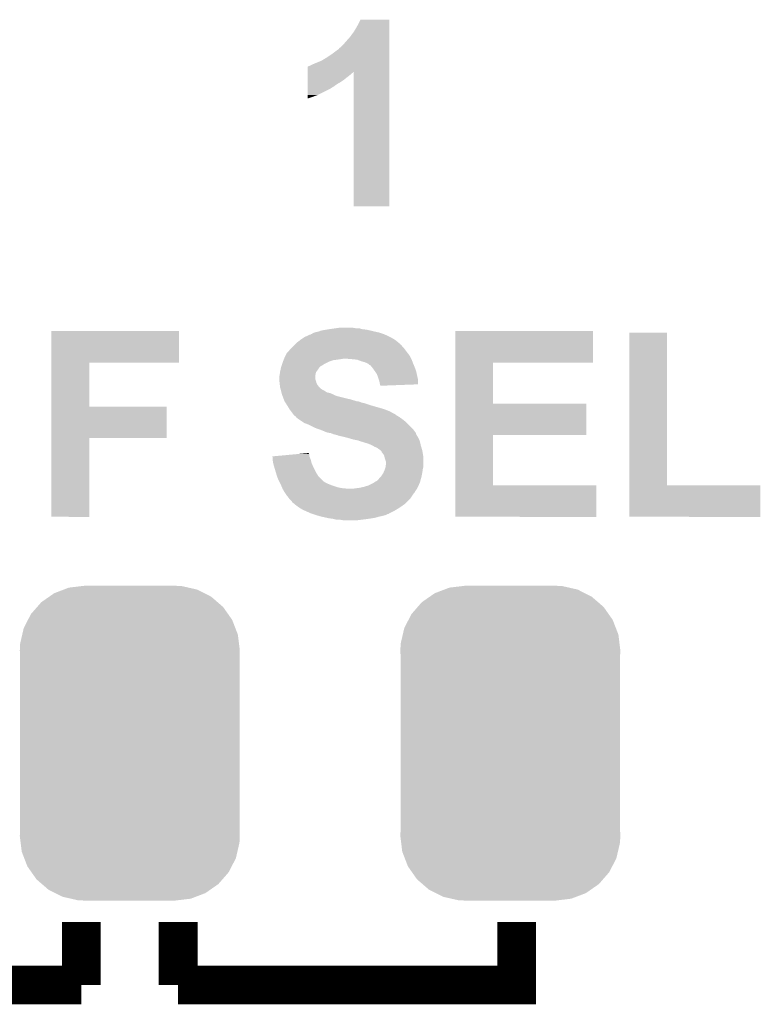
# Model space of a CAD drawing. Extents: x -1.3 to 24.2, y -3.9 to 39.2.
# Tile 26 of 42: x 10.9 to 14.7, y 14.2 to 19.4. Entities that reach past the tile are written whole.
import ezdxf

# ---------------------------------------------------------------- set-up
doc = ezdxf.new("R2010")
doc.units = 0
doc.layers.get('0').update_dxf_attribs({"linetype": 'CONTINUOUS'})
doc.layers.add('DAC_20_CLICK_V100_GTO', color=14, linetype='CONTINUOUS')
doc.layers.add('DAC_20_CLICK_V100_GTS', color=12, linetype='CONTINUOUS')

# ---------------------------------------------------------------- blocks, each defined once
blk = doc.blocks.new('CUSTOM_55')
for points in [[(-0.423346, 0.769256), (-0.397192, 0.787482), (0.427696, 0.769256), (0.391686, 0.787482)], [(-0.397192, 0.787482), (-0.346778, 0.80667), (0.391686, 0.787482), (0.353772, 0.80667)], [(-0.346778, 0.80667), (-0.319758, 0.816954), (0.353772, 0.80667), (0.308544, 0.816954)], [(-0.319758, 0.816954), (-0.25199, 0.82504), (0.308544, 0.816954), (0.27298, 0.82504)], [(-0.25199, 0.82504), (-0.23749, 0.82677), (0.27298, 0.82504), (0.23749, 0.82677)], [(-0.48704, 0.715032), (-0.465166, 0.74011), (0.49034, 0.715032), (0.461368, 0.74011)], [(-0.465166, 0.74011), (-0.423346, 0.769256), (0.461368, 0.74011), (0.427696, 0.769256)], [(-0.535174, 0.647234), (-0.519626, 0.67767), (0.537964, 0.647234), (0.516586, 0.67767)], [(-0.519626, 0.67767), (-0.48704, 0.715032), (0.516586, 0.67767), (0.49034, 0.715032)], [(-0.557316, 0.603886), (-0.535174, 0.647234), (0.55465, 0.603886), (0.537964, 0.647234)], [(-0.575988, 0.523164), (-0.565176, 0.569912), (0.573482, 0.523164), (0.567726, 0.569912)], [(-0.565176, 0.569912), (-0.557316, 0.603886), (0.567726, 0.569912), (0.55465, 0.603886)], [(-0.57785, 0.48768), (-0.575988, 0.523164), (0.57785, 0.48768), (0.573482, 0.523164)], [(-0.57658, 0.458364), (-0.57785, 0.48768), (0.57658, 0.458364), (0.57785, 0.48768)], [(-0.57658, 0.45836), (-0.57658, 0.458364), (0.57658, 0.45836), (0.57658, 0.458364)], [(-0.57658, -0.45836), (-0.57658, 0.45836), (0.57658, -0.45836), (0.57658, 0.45836)], [(-0.57785, -0.48768), (-0.576582, -0.458364), (0.57785, -0.48768), (0.57658, -0.458364)], [(-0.576582, -0.458364), (-0.57658, -0.45836), (0.57658, -0.458364), (0.57658, -0.45836)], [(-0.57348, -0.523164), (-0.57785, -0.48768), (0.575988, -0.523164), (0.57785, -0.48768)], [(-0.567726, -0.569912), (-0.57348, -0.523164), (0.565174, -0.569912), (0.575988, -0.523164)], [(-0.554648, -0.603886), (-0.567726, -0.569912), (0.557316, -0.603886), (0.565174, -0.569912)], [(-0.537964, -0.647234), (-0.554648, -0.603886), (0.535172, -0.647234), (0.557316, -0.603886)], [(-0.516584, -0.67767), (-0.537964, -0.647234), (0.519626, -0.67767), (0.535172, -0.647234)], [(-0.49034, -0.715032), (-0.516584, -0.67767), (0.487038, -0.715032), (0.519626, -0.67767)], [(-0.461366, -0.74011), (-0.49034, -0.715032), (0.465166, -0.74011), (0.487038, -0.715032)], [(-0.427696, -0.769256), (-0.461366, -0.74011), (0.423344, -0.769256), (0.465166, -0.74011)], [(-0.391684, -0.787482), (-0.427696, -0.769256), (0.397192, -0.787482), (0.423344, -0.769256)], [(-0.353772, -0.80667), (-0.391684, -0.787482), (0.346776, -0.80667), (0.397192, -0.787482)], [(-0.308542, -0.816954), (-0.353772, -0.80667), (0.319758, -0.816954), (0.346776, -0.80667)], [(-0.27298, -0.82504), (-0.308542, -0.816954), (0.251988, -0.82504), (0.319758, -0.816954)], [(-0.23749, -0.82677), (-0.27298, -0.82504), (0.23749, -0.82677), (0.251988, -0.82504)]]:
    blk.add_solid(points)

msp = doc.modelspace()

# ---------------------------------------------------------------- linework, layer by layer
at = {"layer": 'DAC_20_CLICK_V100_GTO', "const_width": 0.2032}
for points in [[(11.18108, 14.351), (11.18108, 14.6812)], [(11.68908, 14.351), (11.68908, 14.6812)], [(11.68908, 14.351), (13.46708, 14.351), (13.46708, 14.6812)], [(9.40308, 14.351), (11.18108, 14.351)]]:
    msp.add_lwpolyline(points, dxfattribs=at)
at = {"layer": 'DAC_20_CLICK_V100_GTO'}
for points in [[(12.63142, 19.39036), (12.646664, 19.420814), (12.799058, 19.39036), (12.79906, 19.420814)], [(12.646664, 19.420814), (12.646678, 19.42084), (12.79906, 19.420814), (12.646678, 19.42084)], [(12.593318, 19.331938), (12.613642, 19.35988), (12.799056, 19.331938), (12.799058, 19.35988)], [(12.613642, 19.35988), (12.63142, 19.39036), (12.799058, 19.35988), (12.799058, 19.39036)], [(12.542522, 19.276062), (12.55776, 19.2913), (12.799056, 19.276062), (12.799056, 19.2913)], [(12.55776, 19.2913), (12.573, 19.30908), (12.799056, 19.2913), (12.799056, 19.30908)], [(12.573, 19.30908), (12.593318, 19.331938), (12.799056, 19.30908), (12.799056, 19.331938)], [(12.46632, 19.220178), (12.4968, 19.2405), (12.799054, 19.220178), (12.799054, 19.2405)], [(12.4968, 19.2405), (12.52728, 19.263362), (12.799054, 19.2405), (12.799054, 19.263362)], [(12.52728, 19.263362), (12.529822, 19.2659), (12.799054, 19.263362), (12.799054, 19.2659)], [(12.529822, 19.2659), (12.532366, 19.265918), (12.799054, 19.2659), (12.799054, 19.265918)], [(12.532366, 19.265918), (12.534904, 19.270976), (12.799054, 19.265918), (12.799056, 19.270976)], [(12.534904, 19.270976), (12.542522, 19.276062), (12.799056, 19.270976), (12.799056, 19.276062)], [(12.377424, 19.177002), (12.39774, 19.18716), (12.799052, 19.177002), (12.799052, 19.18716)], [(12.39774, 19.18716), (12.41552, 19.19478), (12.799052, 19.18716), (12.799054, 19.19478)], [(12.41552, 19.19478), (12.440922, 19.20494), (12.799054, 19.19478), (12.799054, 19.20494)], [(12.440922, 19.20494), (12.46632, 19.220178), (12.799054, 19.20494), (12.799054, 19.220178)], [(12.369818, 19.13128), (12.36982, 19.138898), (12.593318, 19.13128), (12.600944, 19.138898)], [(12.36982, 19.14652), (12.369826, 19.17446), (12.799052, 19.14652), (12.799052, 19.17446)], [(12.36982, 19.146502), (12.36982, 19.14652), (12.608554, 19.146502), (12.611074, 19.14652)], [(12.36982, 19.141442), (12.36982, 19.146502), (12.606014, 19.141442), (12.608554, 19.146502)], [(12.36982, 19.138898), (12.36982, 19.141442), (12.600944, 19.138898), (12.606014, 19.141442)], [(12.369826, 19.17446), (12.37234, 19.174486), (12.799052, 19.17446), (12.799052, 19.174486)], [(12.37234, 19.174486), (12.372366, 19.177), (12.799052, 19.174486), (12.799052, 19.177)], [(12.372366, 19.177), (12.377424, 19.177002), (12.799052, 19.177), (12.799052, 19.177002)], [(12.6111, 18.440426), (12.611074, 19.14652), (12.799034, 18.440426), (12.799052, 19.14652)], [(12.369808, 19.07032), (12.36981, 19.08302), (12.50696, 19.07032), (12.524738, 19.08302)], [(12.36981, 19.08302), (12.369812, 19.093182), (12.524738, 19.08302), (12.542522, 19.093182)], [(12.369812, 19.093182), (12.369814, 19.10334), (12.542522, 19.093182), (12.55776, 19.10334)], [(12.369814, 19.10334), (12.369818, 19.12366), (12.55776, 19.10334), (12.58316, 19.12366)], [(12.369818, 19.12366), (12.369818, 19.13128), (12.58316, 19.12366), (12.593318, 19.13128)], [(12.369802, 19.0246), (12.369806, 19.057622), (12.420598, 19.0246), (12.48664, 19.057622)], [(12.369806, 19.057622), (12.369808, 19.07032), (12.48664, 19.057622), (12.50696, 19.07032)], [(12.3698, 19.006854), (12.369802, 19.0246), (12.3698, 19.006854), (12.420598, 19.0246)], [(12.799034, 18.4404), (12.6111, 18.440426), (12.799034, 18.4404), (12.799034, 18.440426)], [(12.438382, 17.78762), (12.46632, 17.7927), (12.70127, 17.78762), (12.67968, 17.7927)], [(12.46632, 17.7927), (12.48283, 17.79524), (12.67968, 17.7927), (12.656822, 17.79524)], [(12.48283, 17.79524), (12.49934, 17.79778), (12.656822, 17.79524), (12.647934, 17.79778)], [(12.49934, 17.79778), (12.51712, 17.80032), (12.647934, 17.79778), (12.639044, 17.80032)], [(12.51712, 17.80032), (12.534902, 17.80286), (12.621262, 17.80032), (12.606018, 17.80286)], [(11.02362, 17.61998), (11.023624, 17.785054), (11.694134, 17.61998), (11.69416, 17.785054)], [(11.023624, 17.785054), (11.023626, 17.78508), (11.69416, 17.785054), (11.023626, 17.78508)], [(12.328434, 17.73682), (12.3317, 17.73936), (12.832082, 17.73682), (12.828018, 17.73936)], [(12.3317, 17.73936), (12.346936, 17.74952), (12.828018, 17.73936), (12.811758, 17.74952)], [(12.346936, 17.74952), (12.354556, 17.7546), (12.811758, 17.74952), (12.8016, 17.7546)], [(12.354556, 17.7546), (12.365734, 17.75968), (12.8016, 17.7546), (12.79144, 17.75968)], [(12.365734, 17.75968), (12.382504, 17.7673), (12.79144, 17.75968), (12.774294, 17.7673)], [(12.382504, 17.7673), (12.385046, 17.767306), (12.774294, 17.7673), (12.77428, 17.767306)], [(12.385046, 17.767306), (12.387582, 17.76984), (12.77428, 17.767306), (12.768578, 17.76984)], [(12.387582, 17.76984), (12.390126, 17.769844), (12.768578, 17.76984), (12.768566, 17.769844)], [(12.390126, 17.769844), (12.397736, 17.77492), (12.768566, 17.769844), (12.753336, 17.77492)], [(12.397736, 17.77492), (12.405352, 17.777458), (12.753336, 17.77492), (12.74572, 17.777458)], [(12.405352, 17.777458), (12.412982, 17.78), (12.74572, 17.777458), (12.734286, 17.78)], [(12.412982, 17.78), (12.425672, 17.78254), (12.734286, 17.78), (12.72286, 17.78254)], [(12.425672, 17.78254), (12.425682, 17.782542), (12.72286, 17.78254), (12.722852, 17.782542)], [(12.425682, 17.782542), (12.438382, 17.78762), (12.722852, 17.782542), (12.70127, 17.78762)], [(13.14452, 17.61998), (13.144524, 17.785054), (13.868374, 17.61998), (13.8684, 17.785054)], [(13.144524, 17.785054), (13.144526, 17.78508), (13.8684, 17.785054), (13.144526, 17.78508)], [(14.058904, 16.97482), (14.058924, 17.777434), (14.257046, 16.97482), (14.25702, 17.777434)], [(14.058924, 17.777434), (14.058926, 17.77746), (14.25702, 17.777434), (14.058926, 17.77746)], [(12.27074, 17.680942), (12.278362, 17.6911), (12.886054, 17.680942), (12.878436, 17.6911)], [(12.278362, 17.6911), (12.28598, 17.698718), (12.878436, 17.6911), (12.87272, 17.698718)], [(12.28598, 17.698718), (12.2936, 17.706338), (12.87272, 17.698718), (12.865102, 17.706338)], [(12.2936, 17.706338), (12.301218, 17.713956), (12.865102, 17.706338), (12.860016, 17.713956)], [(12.301218, 17.713956), (12.303764, 17.716502), (12.860016, 17.713956), (12.854946, 17.716502)], [(12.303764, 17.716502), (12.308824, 17.721562), (12.854946, 17.716502), (12.852406, 17.721562)], [(12.308824, 17.721562), (12.308842, 17.72158), (12.852406, 17.721562), (12.849862, 17.72158)], [(12.308842, 17.72158), (12.328434, 17.73682), (12.849862, 17.72158), (12.832082, 17.73682)], [(12.242798, 17.632678), (12.243816, 17.63522), (12.504418, 17.632678), (12.52474, 17.63522)], [(12.243816, 17.63522), (12.244832, 17.63776), (12.52474, 17.63522), (12.54252, 17.63776)], [(12.244832, 17.63776), (12.245848, 17.6403), (12.54252, 17.63776), (12.557758, 17.6403)], [(12.245848, 17.6403), (12.24788, 17.64538), (12.91336, 17.6403), (12.91082, 17.64538)], [(12.24788, 17.64538), (12.250418, 17.650458), (12.91082, 17.64538), (12.90828, 17.650458)], [(12.250418, 17.650458), (12.258042, 17.6657), (12.90828, 17.650458), (12.89812, 17.6657)], [(12.258042, 17.6657), (12.260582, 17.670776), (12.89812, 17.6657), (12.89406, 17.670776)], [(12.260582, 17.670776), (12.2682, 17.6784), (12.89406, 17.670776), (12.88796, 17.6784)], [(12.2682, 17.6784), (12.27074, 17.680942), (12.88796, 17.6784), (12.886054, 17.680942)], [(12.60348, 17.63776), (12.573002, 17.6403), (12.91463, 17.63776), (12.91336, 17.6403)], [(12.628878, 17.63522), (12.60348, 17.63776), (12.9159, 17.63522), (12.91463, 17.63776)], [(12.6492, 17.6276), (12.628878, 17.63522), (12.918758, 17.6276), (12.9159, 17.63522)], [(11.023614, 17.38884), (11.02362, 17.619954), (11.221746, 17.38884), (11.22172, 17.619954)], [(11.02362, 17.619954), (11.02362, 17.61998), (11.22172, 17.619954), (11.694134, 17.61998)], [(12.226148, 17.57934), (12.229536, 17.59458), (12.4206, 17.57934), (12.43076, 17.59458)], [(12.229536, 17.59458), (12.230102, 17.59712), (12.43076, 17.59458), (12.4333, 17.59712)], [(12.230102, 17.59712), (12.231792, 17.602194), (12.4333, 17.59712), (12.438374, 17.602194)], [(12.231792, 17.602194), (12.231794, 17.6022), (12.438374, 17.602194), (12.44092, 17.6022)], [(12.231794, 17.6022), (12.236026, 17.6149), (12.44092, 17.6022), (12.461242, 17.6149)], [(12.236026, 17.6149), (12.23772, 17.61998), (12.461242, 17.6149), (12.4714, 17.61998)], [(12.23772, 17.61998), (12.239752, 17.62506), (12.4714, 17.61998), (12.48156, 17.62506)], [(12.239752, 17.62506), (12.242798, 17.632678), (12.48156, 17.62506), (12.504418, 17.632678)], [(12.66698, 17.622522), (12.6492, 17.6276), (12.920662, 17.622522), (12.918758, 17.6276)], [(12.67968, 17.61744), (12.66698, 17.622522), (12.922568, 17.61744), (12.920662, 17.622522)], [(12.68476, 17.6149), (12.67968, 17.61744), (12.92352, 17.6149), (12.922568, 17.61744)], [(12.689836, 17.612362), (12.68476, 17.6149), (12.924608, 17.612362), (12.92352, 17.6149)], [(12.694914, 17.607286), (12.689836, 17.612362), (12.926784, 17.607286), (12.924608, 17.612362)], [(12.697456, 17.60728), (12.694914, 17.607286), (12.926786, 17.60728), (12.926784, 17.607286)], [(12.705926, 17.59712), (12.697456, 17.60728), (12.93114, 17.59712), (12.926786, 17.60728)], [(12.71016, 17.59204), (12.705926, 17.59712), (12.933046, 17.59204), (12.93114, 17.59712)], [(12.721048, 17.576798), (12.71016, 17.59204), (12.93876, 17.576798), (12.933046, 17.59204)], [(13.144514, 17.40408), (13.14452, 17.619954), (13.342646, 17.40408), (13.34262, 17.619954)], [(13.14452, 17.619954), (13.14452, 17.61998), (13.34262, 17.619954), (13.868374, 17.61998)], [(12.21994, 17.543782), (12.222478, 17.556478), (12.410442, 17.543782), (12.41044, 17.556478)], [(12.21994, 17.531082), (12.21994, 17.543782), (12.410442, 17.531082), (12.410442, 17.543782)], [(12.222478, 17.556478), (12.22248, 17.55648), (12.41044, 17.556478), (12.41044, 17.55648)], [(12.22248, 17.55648), (12.224294, 17.569182), (12.41044, 17.55648), (12.412978, 17.569182)], [(12.224294, 17.569182), (12.22502, 17.574258), (12.412978, 17.569182), (12.416786, 17.574258)], [(12.22502, 17.574258), (12.226148, 17.57934), (12.416786, 17.574258), (12.4206, 17.57934)], [(12.72286, 17.57426), (12.721048, 17.576798), (12.939324, 17.57426), (12.93876, 17.576798)], [(12.733018, 17.559022), (12.72286, 17.57426), (12.942712, 17.559022), (12.939324, 17.57426)], [(12.74064, 17.5387), (12.733018, 17.559022), (12.947228, 17.5387), (12.942712, 17.559022)], [(12.74318, 17.531078), (12.74064, 17.5387), (12.94892, 17.531078), (12.947228, 17.5387)], [(12.219942, 17.531078), (12.21994, 17.531082), (12.410442, 17.531078), (12.410442, 17.531082)], [(12.220788, 17.52346), (12.219942, 17.531078), (12.412978, 17.52346), (12.410442, 17.531078)], [(12.221916, 17.513298), (12.220788, 17.52346), (12.41552, 17.513298), (12.412978, 17.52346)], [(12.22248, 17.50822), (12.221916, 17.513298), (12.418062, 17.50822), (12.41552, 17.513298)], [(12.223116, 17.503144), (12.22248, 17.50822), (12.420602, 17.503144), (12.418062, 17.50822)], [(12.224386, 17.49298), (12.223116, 17.503144), (12.428222, 17.49298), (12.420602, 17.503144)], [(12.22502, 17.487902), (12.224386, 17.49298), (12.4333, 17.487902), (12.428222, 17.49298)], [(12.226472, 17.48282), (12.22502, 17.487902), (12.43838, 17.48282), (12.4333, 17.487902)], [(12.227924, 17.47774), (12.226472, 17.48282), (12.446002, 17.47774), (12.43838, 17.48282)], [(12.745718, 17.52346), (12.74318, 17.531078), (12.948912, 17.52346), (12.94892, 17.531078)], [(12.74826, 17.51076), (12.745718, 17.52346), (12.948898, 17.51076), (12.948912, 17.52346)], [(12.749532, 17.50568), (12.74826, 17.51076), (12.948894, 17.50568), (12.948898, 17.51076)], [(12.7508, 17.500602), (12.749532, 17.50568), (12.81643, 17.500602), (12.948894, 17.50568)], [(12.7508, 17.498086), (12.7508, 17.500602), (12.7508, 17.498086), (12.81643, 17.500602)], [(12.229376, 17.472658), (12.227924, 17.47774), (12.456162, 17.472658), (12.446002, 17.47774)], [(12.2301, 17.47012), (12.229376, 17.472658), (12.459972, 17.47012), (12.456162, 17.472658)], [(12.230736, 17.46758), (12.2301, 17.47012), (12.463782, 17.46758), (12.459972, 17.47012)], [(12.232006, 17.4625), (12.230736, 17.46758), (12.473942, 17.4625), (12.463782, 17.46758)], [(12.232642, 17.459958), (12.232006, 17.4625), (12.486642, 17.459958), (12.473942, 17.4625)], [(12.233912, 17.45488), (12.232642, 17.459958), (12.49934, 17.45488), (12.486642, 17.459958)], [(12.23518, 17.449802), (12.233912, 17.45488), (12.509498, 17.449802), (12.49934, 17.45488)], [(12.236158, 17.44726), (12.23518, 17.449802), (12.514582, 17.44726), (12.509498, 17.449802)], [(12.238112, 17.442182), (12.236158, 17.44726), (12.52982, 17.442182), (12.514582, 17.44726)], [(12.242018, 17.43202), (12.238112, 17.442182), (12.57046, 17.43202), (12.52982, 17.442182)], [(12.243972, 17.42694), (12.242018, 17.43202), (12.593318, 17.42694), (12.57046, 17.43202)], [(11.02361, 17.22374), (11.023614, 17.388814), (11.628094, 17.22374), (11.62812, 17.388814)], [(11.023614, 17.388814), (11.023614, 17.38884), (11.62812, 17.388814), (11.221746, 17.38884)], [(12.246902, 17.41932), (12.243972, 17.42694), (12.61872, 17.41932), (12.593318, 17.42694)], [(12.24788, 17.41678), (12.246902, 17.41932), (12.626344, 17.41678), (12.61872, 17.41932)], [(12.24788, 17.416776), (12.24788, 17.41678), (12.631438, 17.416776), (12.631422, 17.41678)], [(12.249496, 17.414238), (12.24788, 17.416776), (12.641582, 17.414238), (12.631438, 17.416776)], [(12.252728, 17.40916), (12.249496, 17.414238), (12.654282, 17.40916), (12.641582, 17.414238)], [(12.254346, 17.406618), (12.252728, 17.40916), (12.66698, 17.406618), (12.654282, 17.40916)], [(12.260812, 17.39646), (12.254346, 17.406618), (12.69746, 17.39646), (12.66698, 17.406618)], [(12.26566, 17.38884), (12.260812, 17.39646), (12.724134, 17.38884), (12.69746, 17.39646)], [(12.273278, 17.376142), (12.26566, 17.38884), (12.76858, 17.376142), (12.724134, 17.38884)], [(12.282806, 17.36344), (12.273278, 17.376142), (12.801602, 17.36344), (12.76858, 17.376142)], [(13.14451, 17.23898), (13.144514, 17.404054), (13.832814, 17.23898), (13.83284, 17.404054)], [(13.144514, 17.404054), (13.144514, 17.40408), (13.83284, 17.404054), (13.342646, 17.40408)], [(12.288522, 17.35582), (12.282806, 17.36344), (12.8143, 17.35582), (12.801602, 17.36344)], [(12.294238, 17.3482), (12.288522, 17.35582), (12.829544, 17.3482), (12.8143, 17.35582)], [(12.294256, 17.348174), (12.294238, 17.3482), (12.83208, 17.348174), (12.829544, 17.3482)], [(12.29614, 17.345662), (12.294256, 17.348174), (12.832088, 17.345662), (12.83208, 17.348174)], [(12.296144, 17.34566), (12.29614, 17.345662), (12.832088, 17.34566), (12.832088, 17.345662)], [(12.301224, 17.340582), (12.296144, 17.34566), (12.839696, 17.340582), (12.832088, 17.34566)], [(12.301228, 17.34058), (12.301224, 17.340582), (12.839698, 17.34058), (12.839696, 17.340582)], [(12.306294, 17.338038), (12.301228, 17.34058), (12.843938, 17.338038), (12.839698, 17.34058)], [(12.308838, 17.332964), (12.306294, 17.338038), (12.852398, 17.332964), (12.843938, 17.338038)], [(12.308842, 17.332962), (12.308838, 17.332964), (12.8524, 17.332962), (12.852398, 17.332964)], [(12.32154, 17.3228), (12.308842, 17.332962), (12.866626, 17.3228), (12.8524, 17.332962)], [(12.325352, 17.32026), (12.32154, 17.3228), (12.87018, 17.32026), (12.866626, 17.3228)], [(12.344398, 17.307562), (12.325352, 17.32026), (12.885418, 17.307562), (12.87018, 17.32026)], [(12.352018, 17.302482), (12.344398, 17.307562), (12.890498, 17.302482), (12.885418, 17.307562)], [(12.37234, 17.29486), (12.352018, 17.302482), (12.89812, 17.29486), (12.890498, 17.302482)], [(12.4079, 17.27708), (12.37234, 17.29486), (12.9159, 17.27708), (12.89812, 17.29486)], [(12.429242, 17.269458), (12.4079, 17.27708), (12.92352, 17.269458), (12.9159, 17.27708)], [(11.0236, 16.809746), (11.02361, 17.223714), (11.221694, 16.809746), (11.22172, 17.223714)], [(11.02361, 17.223714), (11.02361, 17.22374), (11.22172, 17.223714), (11.628094, 17.22374)], [(12.44346, 17.26438), (12.429242, 17.269458), (12.92733, 17.26438), (12.92352, 17.269458)], [(12.461242, 17.25676), (12.44346, 17.26438), (12.933046, 17.25676), (12.92733, 17.26438)], [(12.476478, 17.251682), (12.461242, 17.25676), (12.936854, 17.251682), (12.933046, 17.25676)], [(12.491718, 17.24914), (12.476478, 17.251682), (12.93876, 17.24914), (12.936854, 17.251682)], [(12.504418, 17.244062), (12.491718, 17.24914), (12.938764, 17.244062), (12.93876, 17.24914)], [(12.50445, 17.244054), (12.504418, 17.244062), (12.938764, 17.244054), (12.938764, 17.244062)], [(12.524738, 17.238982), (12.50445, 17.244054), (12.942148, 17.238982), (12.938764, 17.244054)], [(12.529816, 17.236442), (12.524738, 17.238982), (12.94384, 17.236442), (12.942148, 17.238982)], [(12.529818, 17.23644), (12.529816, 17.236442), (12.943842, 17.23644), (12.94384, 17.236442)], [(12.55268, 17.23136), (12.529818, 17.23644), (12.94689, 17.23136), (12.943842, 17.23644)], [(12.573, 17.22628), (12.55268, 17.23136), (12.949936, 17.22628), (12.94689, 17.23136)], [(12.581898, 17.223738), (12.573, 17.22628), (12.95146, 17.223738), (12.949936, 17.22628)], [(12.60856, 17.21612), (12.581898, 17.223738), (12.954726, 17.21612), (12.95146, 17.223738)], [(13.144504, 16.97482), (13.14451, 17.238954), (13.342646, 16.97482), (13.34262, 17.238954)], [(13.14451, 17.238954), (13.14451, 17.23898), (13.34262, 17.238954), (13.832814, 17.23898)], [(12.633958, 17.21104), (12.60856, 17.21612), (12.956902, 17.21104), (12.954726, 17.21612)], [(12.646658, 17.205962), (12.633958, 17.21104), (12.95908, 17.205962), (12.956902, 17.21104)], [(12.646674, 17.205958), (12.646658, 17.205962), (12.95908, 17.205958), (12.95908, 17.205962)], [(12.65682, 17.203418), (12.646674, 17.205958), (12.959646, 17.203418), (12.95908, 17.205958)], [(12.672062, 17.19834), (12.65682, 17.203418), (12.960774, 17.19834), (12.959646, 17.203418)], [(12.682218, 17.195802), (12.672062, 17.19834), (12.961338, 17.195802), (12.960774, 17.19834)], [(12.687296, 17.193262), (12.682218, 17.195802), (12.961902, 17.193262), (12.961338, 17.195802)], [(12.689836, 17.19326), (12.687296, 17.193262), (12.961904, 17.19326), (12.961902, 17.193262)], [(12.707618, 17.18564), (12.689836, 17.19326), (12.963596, 17.18564), (12.961904, 17.19326)], [(12.711848, 17.183102), (12.707618, 17.18564), (12.96416, 17.183102), (12.963596, 17.18564)], [(12.720318, 17.17802), (12.711848, 17.183102), (12.965686, 17.17802), (12.96416, 17.183102)], [(12.733024, 17.17294), (12.720318, 17.17802), (12.96721, 17.17294), (12.965686, 17.17802)], [(12.74318, 17.16532), (12.733024, 17.17294), (12.969496, 17.16532), (12.96721, 17.17294)], [(12.1844, 17.127216), (12.211636, 17.129756), (12.378512, 17.127216), (12.377422, 17.129756)], [(12.185662, 17.111978), (12.1844, 17.127216), (12.38504, 17.111978), (12.378512, 17.127216)], [(12.211636, 17.129756), (12.320582, 17.139916), (12.377422, 17.129756), (12.37742, 17.139916)], [(12.320582, 17.139916), (12.374886, 17.14498), (12.37742, 17.139916), (12.374886, 17.14498)], [(12.7508, 17.16024), (12.74318, 17.16532), (12.97102, 17.16024), (12.969496, 17.16532)], [(12.75334, 17.1577), (12.7508, 17.16024), (12.97178, 17.1577), (12.97102, 17.16024)], [(12.758414, 17.152626), (12.75334, 17.1577), (12.972626, 17.152626), (12.97178, 17.1577)], [(12.75842, 17.15008), (12.758414, 17.152626), (12.97305, 17.15008), (12.972626, 17.152626)], [(12.76604, 17.13992), (12.75842, 17.15008), (12.974744, 17.13992), (12.97305, 17.15008)], [(12.771118, 17.132304), (12.76604, 17.13992), (12.976014, 17.132304), (12.974744, 17.13992)], [(12.772392, 17.127218), (12.771118, 17.132304), (12.97686, 17.127218), (12.976014, 17.132304)], [(12.776202, 17.11198), (12.772392, 17.127218), (12.97686, 17.11198), (12.97686, 17.127218)], [(12.18692, 17.096742), (12.185662, 17.111978), (12.38885, 17.096742), (12.38504, 17.111978)], [(12.188308, 17.091658), (12.18692, 17.096742), (12.39012, 17.091658), (12.38885, 17.096742)], [(12.19454, 17.0688), (12.188308, 17.091658), (12.40028, 17.0688), (12.39012, 17.091658)], [(12.20216, 17.043402), (12.19454, 17.0688), (12.41298, 17.043402), (12.40028, 17.0688)], [(12.775352, 17.061178), (12.778738, 17.071338), (12.97432, 17.061178), (12.97686, 17.071338)], [(12.781278, 17.096742), (12.776202, 17.11198), (12.97686, 17.096742), (12.97686, 17.11198)], [(12.778738, 17.071338), (12.77874, 17.071342), (12.97686, 17.071338), (12.97686, 17.071342)], [(12.77874, 17.071342), (12.78128, 17.091662), (12.97686, 17.071342), (12.97686, 17.091662)], [(12.78128, 17.091662), (12.781278, 17.096742), (12.97686, 17.091662), (12.97686, 17.096742)], [(12.208256, 17.023078), (12.20216, 17.043402), (12.425682, 17.023078), (12.41298, 17.043402)], [(12.209778, 17.018), (12.208256, 17.023078), (12.43076, 17.018), (12.425682, 17.023078)], [(12.21994, 16.99514), (12.209778, 17.018), (12.45362, 16.99514), (12.43076, 17.018)], [(12.745722, 17.012922), (12.7508, 17.018), (12.965314, 17.012922), (12.9667, 17.018)], [(12.7508, 17.018), (12.75588, 17.02308), (12.9667, 17.018), (12.967714, 17.02308)], [(12.75588, 17.02308), (12.76604, 17.038316), (12.967714, 17.02308), (12.970762, 17.038316)], [(12.76604, 17.038316), (12.768218, 17.043402), (12.970762, 17.038316), (12.97178, 17.043402)], [(12.768218, 17.043402), (12.77366, 17.0561), (12.97178, 17.043402), (12.973594, 17.0561)], [(12.77366, 17.0561), (12.775352, 17.061178), (12.973594, 17.0561), (12.97432, 17.061178)], [(12.219942, 16.995138), (12.21994, 16.99514), (12.453622, 16.995138), (12.45362, 16.99514)], [(12.22375, 16.98752), (12.219942, 16.995138), (12.466322, 16.98752), (12.453622, 16.995138)], [(12.22756, 16.9799), (12.22375, 16.98752), (12.4841, 16.9799), (12.466322, 16.98752)], [(12.2301, 16.97482), (12.22756, 16.9799), (12.497648, 16.97482), (12.4841, 16.9799)], [(12.23119, 16.97228), (12.2301, 16.97482), (12.50442, 16.97228), (12.497648, 16.97482)], [(12.234456, 16.96466), (12.23119, 16.97228), (12.52728, 16.96466), (12.50442, 16.97228)], [(12.236632, 16.95958), (12.234456, 16.96466), (12.55522, 16.95958), (12.52728, 16.96466)], [(12.641578, 16.96212), (12.664438, 16.9672), (12.946378, 16.96212), (12.948686, 16.9672)], [(12.664438, 16.9672), (12.68984, 16.97482), (12.948686, 16.9672), (12.952152, 16.97482)], [(12.68984, 16.97482), (12.710158, 16.98498), (12.952152, 16.97482), (12.95677, 16.98498)], [(12.710158, 16.98498), (12.718282, 16.990058), (12.95677, 16.98498), (12.95908, 16.990058)], [(12.718282, 16.990058), (12.73048, 16.99768), (12.95908, 16.990058), (12.961158, 16.99768)], [(12.73048, 16.99768), (12.733026, 16.997686), (12.961158, 16.99768), (12.96116, 16.997686)], [(12.733026, 16.997686), (12.74064, 17.0053), (12.96116, 16.997686), (12.963236, 17.0053)], [(12.74064, 17.0053), (12.745722, 17.012922), (12.963236, 17.0053), (12.965314, 17.012922)], [(13.1445, 16.809746), (13.144504, 16.974794), (13.886154, 16.809746), (13.88618, 16.974794)], [(13.144504, 16.974794), (13.144504, 16.97482), (13.88618, 16.974794), (13.342646, 16.97482)], [(14.0589, 16.809746), (14.058904, 16.974794), (14.747214, 16.809746), (14.74724, 16.974794)], [(14.058904, 16.974794), (14.058904, 16.97482), (14.74724, 16.974794), (14.257046, 16.97482)], [(12.23772, 16.95704), (12.236632, 16.95958), (12.588238, 16.95704), (12.55522, 16.95958)], [(12.247882, 16.939258), (12.23772, 16.95704), (12.93183, 16.939258), (12.943144, 16.95704)], [(12.25127, 16.934178), (12.247882, 16.939258), (12.928598, 16.934178), (12.93183, 16.939258)], [(12.252962, 16.93164), (12.25127, 16.934178), (12.92606, 16.93164), (12.928598, 16.934178)], [(12.25804, 16.92402), (12.252962, 16.93164), (12.920978, 16.92402), (12.92606, 16.93164)], [(12.2682, 16.91132), (12.25804, 16.92402), (12.912512, 16.91132), (12.920978, 16.92402)], [(12.270108, 16.908778), (12.2682, 16.91132), (12.910818, 16.908778), (12.912512, 16.91132)], [(12.60348, 16.95704), (12.62126, 16.95958), (12.943144, 16.95704), (12.94476, 16.95958)], [(12.62126, 16.95958), (12.641578, 16.96212), (12.94476, 16.95958), (12.946378, 16.96212)], [(12.27582, 16.901162), (12.270108, 16.908778), (12.903202, 16.901162), (12.910818, 16.908778)], [(12.285978, 16.891002), (12.27582, 16.901162), (12.893042, 16.891002), (12.903202, 16.901162)], [(12.291064, 16.883384), (12.285978, 16.891002), (12.885424, 16.883384), (12.893042, 16.891002)], [(12.296136, 16.880842), (12.291064, 16.883384), (12.882882, 16.880842), (12.885424, 16.883384)], [(12.30122, 16.875762), (12.296136, 16.880842), (12.877802, 16.875762), (12.882882, 16.880842)], [(12.301224, 16.87576), (12.30122, 16.875762), (12.8778, 16.87576), (12.877802, 16.875762)], [(12.321542, 16.86052), (12.301224, 16.87576), (12.85603, 16.86052), (12.8778, 16.87576)], [(12.325608, 16.85798), (12.321542, 16.86052), (12.852402, 16.85798), (12.85603, 16.86052)], [(11.221694, 16.80972), (11.0236, 16.809746), (11.221694, 16.80972), (11.221694, 16.809746)], [(12.34186, 16.847822), (12.325608, 16.85798), (12.83547, 16.847822), (12.852402, 16.85798)], [(12.353294, 16.84274), (12.34186, 16.847822), (12.827, 16.84274), (12.83547, 16.847822)], [(12.387582, 16.8275), (12.353294, 16.84274), (12.796526, 16.8275), (12.827, 16.84274)], [(12.387588, 16.827498), (12.387582, 16.8275), (12.796524, 16.827498), (12.796526, 16.8275)], [(12.395202, 16.82496), (12.387588, 16.827498), (12.793978, 16.82496), (12.796524, 16.827498)], [(12.395214, 16.824956), (12.395202, 16.82496), (12.788894, 16.824956), (12.793978, 16.82496)], [(12.41044, 16.81988), (12.395214, 16.824956), (12.781284, 16.81988), (12.788894, 16.824956)], [(12.418902, 16.817342), (12.41044, 16.81988), (12.77366, 16.817342), (12.781284, 16.81988)], [(12.427376, 16.8148), (12.418902, 16.817342), (12.7635, 16.8148), (12.77366, 16.817342)], [(12.435842, 16.81226), (12.427376, 16.8148), (12.7508, 16.81226), (12.7635, 16.8148)], [(12.447272, 16.80972), (12.435842, 16.81226), (12.74064, 16.80972), (12.7508, 16.81226)], [(12.470132, 16.80464), (12.447272, 16.80972), (12.72286, 16.80464), (12.74064, 16.80972)], [(13.886154, 16.80972), (13.1445, 16.809746), (13.886154, 16.80972), (13.886154, 16.809746)], [(14.747214, 16.80972), (14.0589, 16.809746), (14.747214, 16.80972), (14.747214, 16.809746)], [(12.481562, 16.8021), (12.470132, 16.80464), (12.70762, 16.8021), (12.72286, 16.80464)], [(12.501878, 16.79956), (12.481562, 16.8021), (12.68984, 16.79956), (12.70762, 16.8021)], [(12.512038, 16.79702), (12.501878, 16.79956), (12.67206, 16.79702), (12.68984, 16.79956)], [(12.522198, 16.79448), (12.512038, 16.79702), (12.651738, 16.79448), (12.67206, 16.79702)], [(12.555218, 16.79194), (12.539978, 16.79448), (12.631418, 16.79194), (12.651738, 16.79448)]]:
    msp.add_solid(points, dxfattribs=at)

# ---------------------------------------------------------------- block references
at = {"layer": 'DAC_20_CLICK_V100_GTS'}
for p in [(11.43508, 15.621), (13.43406, 15.621)]:
    msp.add_blockref('CUSTOM_55', p, dxfattribs=at)

doc.saveas('drawing.dxf')
